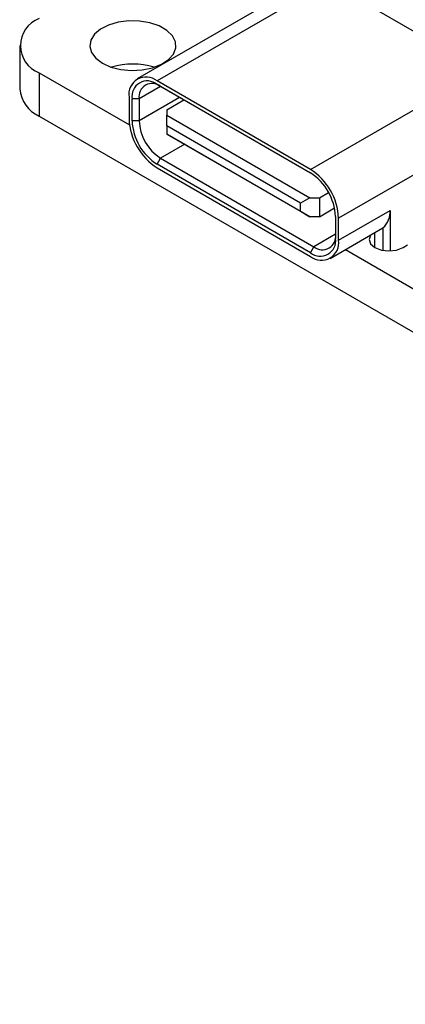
# Model space of a CAD drawing. Header units: millimetres. Extents: x 1707 to 1854, y 2274 to 2502.
# Tile 1 of 22: x 1722 to 1734, y 2275 to 2304. Entities that reach past the tile are written whole.
import ezdxf

# ---------------------------------------------------------------- set-up
doc = ezdxf.new("R2010")
doc.units = ezdxf.units.MM

msp = doc.modelspace()

# ---------------------------------------------------------------- linework, layer by layer
at = {"color": 7, "linetype": 'Continuous', "lineweight": 25}
for p, q in [((1731.043, 2305.614), (1725.881, 2302.634)), ((1731.643, 2305.554), (1726.481, 2302.575)), ((1735.515, 2303.319), (1731.643, 2305.554)), ((1722.335, 2303.638), (1722.335, 2302.331)), ((1722.921, 2302.821), (1725.645, 2301.248)), ((1722.921, 2302.821), (1722.921, 2301.515)), ((1731.106, 2299.905), (1726.481, 2302.575)), ((1726.481, 2302.468), (1731.106, 2299.799)), ((1726.587, 2302.407), (1726.481, 2302.468)), ((1731.111, 2299.796), (1726.587, 2302.407)), ((1725.633, 2302.085), (1725.633, 2301.423)), ((1725.724, 2301.37), (1725.724, 2302.032)), ((1725.937, 2302.032), (1725.724, 2302.032)), ((1725.937, 2302.032), (1725.937, 2301.37)), ((1726.778, 2301.705), (1727.291, 2302.001)), ((1726.778, 2301.705), (1726.778, 2301.542)), ((1722.921, 2301.515), (1769.307, 2274.736)), ((1725.937, 2301.37), (1725.724, 2301.37)), ((1726.778, 2301.542), (1731.091, 2299.052)), ((1726.778, 2301.215), (1726.778, 2301.542)), ((1730.809, 2298.888), (1726.778, 2301.215)), ((1726.778, 2301.215), (1726.778, 2300.97)), ((1726.778, 2300.97), (1730.809, 2298.643)), ((1731.091, 2298.48), (1726.778, 2300.97)), ((1726.778, 2300.97), (1726.778, 2300.97)), ((1726.481, 2300.06), (1726.587, 2300.243)), ((1726.587, 2300.243), (1731.212, 2297.574)), ((1731.106, 2297.39), (1726.481, 2300.06)), ((1726.481, 2299.953), (1731.106, 2297.284)), ((1731.091, 2299.052), (1730.809, 2298.888)), ((1731.091, 2299.052), (1731.374, 2299.052)), ((1731.374, 2299.052), (1731.653, 2299.212)), ((1731.374, 2299.052), (1731.374, 2298.48)), ((1730.809, 2298.643), (1730.809, 2298.888)), ((1730.809, 2298.643), (1731.091, 2298.48)), ((1731.374, 2298.48), (1731.833, 2298.745)), ((1731.954, 2297.774), (1733.506, 2298.67)), ((1733.506, 2298.67), (1733.506, 2297.448)), ((1731.374, 2298.48), (1731.091, 2298.48)), ((1731.862, 2298.488), (1731.862, 2297.827)), ((1731.954, 2297.774), (1731.954, 2298.435)), ((1731.705, 2297.224), (1733.294, 2298.141)), ((1733.294, 2298.144), (1733.294, 2297.464)), ((1731.106, 2297.39), (1731.212, 2297.574)), ((1732.161, 2297.487), (1739.657, 2293.159)), ((1733.898, 2297.549), (1734.036, 2297.629))]:
    msp.add_line(p, q, dxfattribs=at)
at = {"color": 8, "linetype": 'Continuous', "lineweight": 25}
for p, q in [((1726.587, 2302.407), (1725.937, 2302.032)), ((1731.106, 2299.905), (1735.383, 2302.375)), ((1727.16, 2302.076), (1725.937, 2301.37)), ((1727.312, 2300.662), (1726.587, 2300.243)), ((1735.383, 2300.415), (1731.954, 2298.435)), ((1731.862, 2297.949), (1731.212, 2297.574)), ((1733.05, 2297.549), (1733.05, 2298.001))]:
    msp.add_line(p, q, dxfattribs=at)
at = {"color": 7, "linetype": 'Continuous', "lineweight": 25, "flags": 128}
for points in [[(1724.83, 2303.107), (1725.087, 2302.992), (1725.386, 2302.917), (1725.708, 2302.887), (1726.033, 2302.905), (1726.339, 2302.969), (1726.609, 2303.075), (1726.824, 2303.216), (1726.972, 2303.383), (1727.043, 2303.567), (1727.033, 2303.755), (1726.942, 2303.936), (1726.776, 2304.097), (1726.546, 2304.231), (1726.265, 2304.326), (1725.953, 2304.379), (1725.627, 2304.385), (1725.309, 2304.344), (1725.018, 2304.258), (1724.774, 2304.134), (1724.591, 2303.978), (1724.48, 2303.801), (1724.45, 2303.614), (1724.501, 2303.428), (1724.63, 2303.256), (1724.83, 2303.107)], [(1732.919, 2297.925), (1732.874, 2297.794), (1732.92, 2297.662), (1733.05, 2297.549), (1733.245, 2297.474), (1733.474, 2297.448), (1733.704, 2297.474), (1733.898, 2297.549)]]:
    msp.add_lwpolyline(points, dxfattribs=at)
at = {"color": 7, "linetype": 'Continuous', "lineweight": 25}
for centre, radius, start, end in [((1723.231, 2303.638), 0.873, 110.7834, 249.2166), ((1725.749, 2300.963), 2.12, 72.4279, 107.5721), ((1726.15, 2302.168), 0.524, 50.7967, 189.214), ((1726.186, 2302.106), 0.467, 50.7967, 189.214), ((1726.333, 2302.096), 0.402, 50.7967, 189.214), ((1723.336, 2302.431), 1.006, 185.6948, 245.6254), ((1727.475, 2301.507), 1.844, 182.6055, 237.3945), ((1727.367, 2301.445), 1.644, 182.6055, 237.3945), ((1727.349, 2301.434), 1.414, 182.6055, 237.3945), ((1730.112, 2298.351), 1.844, 2.6055, 57.3945), ((1730.219, 2298.414), 1.644, 2.6055, 57.3945), ((1732.878, 2298.618), 0.63, 311.3066, 4.739), ((1731.401, 2297.752), 0.467, 230.7967, 9.214), ((1731.437, 2297.69), 0.524, 230.7967, 9.214), ((1731.466, 2297.885), 0.402, 230.7967, 9.214)]:
    msp.add_arc(centre, radius, start, end, dxfattribs=at)

doc.saveas('drawing.dxf')
